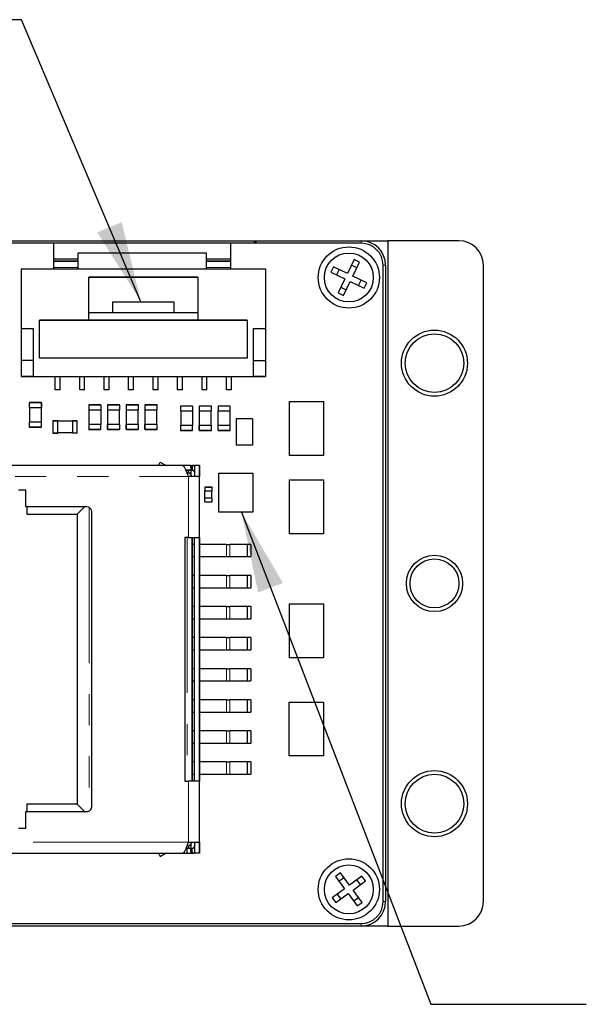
# Model space of a CAD drawing. Header units: millimetres. Extents: x 5 to 274, y 4 to 211.
# Tile 15 of 28: x 218 to 241, y 82 to 123. Entities that reach past the tile are written whole.
import ezdxf

# ---------------------------------------------------------------- set-up
doc = ezdxf.new("R2010")
doc.units = ezdxf.units.MM
doc.linetypes.add('PHANTOM', pattern=[12.7, 6.35, -1.27, 1.27, -1.27, 1.27, -1.27])
doc.layers.add('DIMENSIONS', color=8, linetype='Continuous')
doc.dimstyles.new('SLDDIMSTYLE2', dxfattribs={"dimtxt": 0.18, "dimasz": 3.302, "dimexe": 0, "dimexo": 0.0625, "dimgap": 0, "dimtad": 0, "dimtih": 1, "dimtoh": 1, "dimdec": 0, "dimrnd": 1e-09, "dimzin": 0, "dimdsep": 46, "dimtxsty": 'Standard', "dimsah": 1, "dimcen": 0.09, "dimadec": 0, "dimazin": 0, "dimtfac": 3.302, "dimtdec": 0, "dimtofl": 0, "dimtmove": 0, "dimatfit": 3, "dimfxl": 0, "dimfrac": 2, "dimtolj": 1, "dimtzin": 0, "dimarcsym": 0})

msp = doc.modelspace()

# ---------------------------------------------------------------- linework, layer by layer
at = {"color": 7, "linetype": 'Continuous', "lineweight": 25}
for p, q in [((219.4352041, 113.5157597), (206.0102041, 113.5157597)), ((210.3102041, 113.6157597), (227.7102041, 113.6157597)), ((226.6922041, 113.5157597), (219.4352041, 113.5157597)), ((219.4352041, 113.5157597), (219.4352041, 112.4762801)), ((226.6922041, 112.4762804), (226.6922041, 113.5157597)), ((232.0102041, 113.5157597), (226.6922041, 113.5157597)), ((227.6102041, 113.5157597), (227.7102041, 113.6157597)), ((227.7102041, 113.6157597), (227.7102041, 113.5157597)), ((227.7102041, 113.6157597), (232.0102041, 113.6157597)), ((232.0102041, 113.6157597), (233.1102041, 113.6157597)), ((233.1102041, 113.6157597), (233.1102041, 85.6157597)), ((236.0102041, 113.6157597), (233.1102041, 113.6157597)), ((225.6922041, 113.1128838), (220.4322041, 113.1128838)), ((220.4322041, 113.1128838), (220.4322041, 112.4762802)), ((225.6922041, 112.4762804), (225.6922041, 113.1128838)), ((219.4352041, 112.8832135), (220.4322041, 112.8832135)), ((220.4322041, 112.7823331), (219.4352041, 112.7823331)), ((225.6922041, 112.8832135), (226.6922041, 112.8832135)), ((226.6922041, 112.7823331), (225.6922041, 112.7823331)), ((231.7236762, 112.8455232), (231.451974, 112.2826707)), ((231.677115, 112.1739898), (231.9488172, 112.7368423)), ((231.9488172, 112.7368423), (231.7236762, 112.8455232)), ((218.1103088, 112.4762801), (228.1103088, 112.4762805)), ((218.1103088, 112.4762801), (218.1103089, 110.0262801)), ((228.1103088, 112.4762805), (228.1103089, 110.0262805)), ((230.8891215, 112.5543729), (230.7804407, 112.3292319)), ((230.7804407, 112.3292319), (231.3432931, 112.0575297)), ((231.451974, 112.2826707), (230.8891215, 112.5543729)), ((231.1142625, 112.445692), (231.0055817, 112.220551)), ((231.8401363, 112.5117013), (231.6149953, 112.6203822)), ((232.9102041, 86.6157597), (232.9102041, 112.6157597)), ((233.0102041, 112.6157597), (233.0102041, 86.6157597)), ((237.0102041, 86.6157597), (237.0102041, 112.6157597)), ((220.8853088, 112.1262802), (225.3353088, 112.1262804)), ((220.8853089, 110.3762802), (220.8853088, 112.1262802)), ((220.8853088, 112.1262799), (220.8853088, 112.1262802)), ((225.3353088, 112.1262801), (220.8853088, 112.1262799)), ((225.3353088, 112.1262804), (225.3353089, 110.3762804)), ((225.3353088, 112.1262801), (225.3353088, 112.1262804)), ((231.3432931, 112.0575297), (231.071591, 111.4946772)), ((231.296732, 111.3859963), (231.5684341, 111.9488488)), ((231.5684341, 111.9488488), (232.1312866, 111.6771466)), ((232.2399675, 111.9022876), (231.677115, 112.1739898)), ((231.9061456, 111.7858275), (232.0148265, 112.0109685)), ((232.1312866, 111.6771466), (232.2399675, 111.9022876)), ((231.071591, 111.4946772), (231.296732, 111.3859963)), ((231.1802718, 111.7198182), (231.4054128, 111.6111373)), ((221.8603089, 111.1262801), (224.3603089, 111.1262802)), ((221.8603089, 110.6762801), (221.8603089, 111.1262801)), ((224.3603089, 111.1262802), (224.3603089, 110.6762802)), ((225.3353089, 110.6762803), (220.8853089, 110.6762801)), ((227.3603089, 110.3762803), (218.8603089, 110.3762799)), ((218.8603089, 110.3762801), (220.8853089, 110.3762802)), ((218.860309, 108.8262801), (218.8603089, 110.3762801)), ((218.8603089, 110.3762799), (218.8603089, 110.3762801)), ((220.8853089, 110.3762801), (225.3353089, 110.3762803)), ((220.8853089, 110.3762802), (220.8853089, 110.3762801)), ((225.3353089, 110.3762804), (227.3603089, 110.3762805)), ((225.3353089, 110.3762803), (225.3353089, 110.3762804)), ((227.3603089, 110.3762805), (227.360309, 108.8262805)), ((227.3603089, 110.3762805), (227.3603089, 110.3762803)), ((218.1103089, 110.0262801), (218.6103089, 110.0262801)), ((218.1103089, 110.0262801), (218.1103089, 110.02628)), ((218.1103089, 110.02628), (218.6103089, 110.02628)), ((218.1103089, 110.02628), (218.110309, 108.72628)), ((218.6103089, 110.0262801), (218.610309, 108.0762801)), ((218.6103089, 110.02628), (218.6103089, 110.0262801)), ((227.6103089, 110.0262805), (228.1103089, 110.0262805)), ((227.610309, 108.0762805), (227.6103089, 110.0262805)), ((227.6103089, 110.0262804), (228.1103089, 110.0262805)), ((227.6103089, 110.0262804), (227.6103089, 110.0262805)), ((228.1103089, 110.0262805), (228.1103089, 110.0262805)), ((228.1103089, 110.0262805), (228.110309, 108.7262805)), ((218.610309, 108.72628), (218.110309, 108.72628)), ((218.610309, 108.72628), (218.110309, 108.72628)), ((218.110309, 108.72628), (218.110309, 108.72628)), ((218.110309, 108.72628), (218.110309, 108.07628)), ((227.360309, 108.8262805), (218.860309, 108.8262801)), ((227.610309, 108.7262804), (228.110309, 108.7262805)), ((227.610309, 108.7262804), (228.110309, 108.7262804)), ((228.110309, 108.7262805), (228.110309, 108.7262804)), ((228.110309, 108.7262804), (228.110309, 108.0762804)), ((218.110309, 108.07628), (218.110309, 108.0762798)), ((218.610309, 108.07628), (218.110309, 108.07628)), ((218.110309, 108.0762798), (219.510309, 108.0762799)), ((218.610309, 108.0762801), (227.610309, 108.0762805)), ((218.610309, 108.0762801), (218.610309, 108.07628)), ((219.510309, 108.0762799), (219.710309, 108.0762799)), ((219.510309, 107.5262799), (219.510309, 108.0762799)), ((219.710309, 108.0762799), (220.510309, 108.0762799)), ((219.710309, 107.5262799), (219.710309, 108.0762799)), ((220.510309, 108.0762799), (220.710309, 108.0762799)), ((220.510309, 107.5262799), (220.510309, 108.0762799)), ((220.710309, 108.0762799), (221.510309, 108.0762799)), ((220.710309, 107.5262799), (220.710309, 108.0762799)), ((221.510309, 108.0762799), (221.710309, 108.07628)), ((221.510309, 107.5262799), (221.510309, 108.0762799)), ((221.710309, 108.07628), (222.510309, 108.07628)), ((221.710309, 107.52628), (221.710309, 108.07628)), ((222.510309, 108.07628), (222.710309, 108.07628)), ((222.510309, 107.52628), (222.510309, 108.07628)), ((222.710309, 108.07628), (223.510309, 108.07628)), ((222.710309, 107.52628), (222.710309, 108.07628)), ((223.510309, 108.07628), (223.710309, 108.07628)), ((223.510309, 107.52628), (223.510309, 108.07628)), ((223.710309, 108.07628), (224.510309, 108.0762801)), ((223.710309, 107.52628), (223.710309, 108.07628)), ((224.510309, 108.0762801), (224.710309, 108.0762801)), ((224.510309, 107.5262801), (224.510309, 108.0762801)), ((224.710309, 108.0762801), (225.510309, 108.0762801)), ((224.710309, 107.5262801), (224.710309, 108.0762801)), ((225.510309, 108.0762801), (225.710309, 108.0762801)), ((225.510309, 107.5262801), (225.510309, 108.0762801)), ((225.710309, 108.0762801), (226.510309, 108.0762802)), ((225.710309, 107.5262801), (225.710309, 108.0762801)), ((226.510309, 108.0762802), (226.710309, 108.0762802)), ((226.510309, 107.5262802), (226.510309, 108.0762802)), ((226.710309, 108.0762802), (228.110309, 108.0762802)), ((226.710309, 107.5262802), (226.710309, 108.0762802)), ((227.610309, 108.0762804), (227.610309, 108.0762805)), ((228.110309, 108.0762804), (227.610309, 108.0762804)), ((228.110309, 108.0762804), (228.110309, 108.0762802)), ((219.710309, 107.5262799), (219.510309, 107.5262799)), ((219.710309, 107.5262799), (219.510309, 107.5262798)), ((219.510309, 107.5262798), (219.510309, 107.5262799)), ((219.710309, 107.5262799), (219.710309, 107.5262799)), ((220.710309, 107.5262799), (220.510309, 107.5262799)), ((220.710309, 107.5262799), (220.510309, 107.5262799)), ((220.510309, 107.5262799), (220.510309, 107.5262799)), ((220.710309, 107.5262799), (220.710309, 107.5262799)), ((221.710309, 107.52628), (221.510309, 107.5262799)), ((221.710309, 107.5262799), (221.510309, 107.5262799)), ((221.510309, 107.5262799), (221.510309, 107.5262799)), ((221.710309, 107.5262799), (221.710309, 107.52628)), ((222.710309, 107.52628), (222.510309, 107.52628)), ((222.710309, 107.52628), (222.510309, 107.52628)), ((222.510309, 107.52628), (222.510309, 107.52628)), ((222.710309, 107.52628), (222.710309, 107.52628)), ((223.710309, 107.52628), (223.510309, 107.52628)), ((223.710309, 107.52628), (223.510309, 107.52628)), ((223.510309, 107.52628), (223.510309, 107.52628)), ((223.710309, 107.52628), (223.710309, 107.52628)), ((224.710309, 107.5262801), (224.510309, 107.5262801)), ((224.710309, 107.5262801), (224.510309, 107.5262801)), ((224.510309, 107.5262801), (224.510309, 107.5262801)), ((224.710309, 107.5262801), (224.710309, 107.5262801)), ((225.710309, 107.5262801), (225.510309, 107.5262801)), ((225.710309, 107.5262801), (225.510309, 107.5262801)), ((225.510309, 107.5262801), (225.510309, 107.5262801)), ((225.710309, 107.5262801), (225.710309, 107.5262801)), ((226.710309, 107.5262802), (226.510309, 107.5262802)), ((226.710309, 107.5262802), (226.510309, 107.5262802)), ((226.510309, 107.5262802), (226.510309, 107.5262802)), ((226.710309, 107.5262802), (226.710309, 107.5262802)), ((229.0783006, 104.8436415), (229.0783057, 107.0436422)), ((229.0783057, 107.0436422), (230.4783029, 107.0436397)), ((230.4783029, 107.0436397), (230.4783079, 104.8436415)), ((218.4503185, 106.9960655), (218.4503185, 106.8060655)), ((218.4503185, 106.8060655), (218.4603185, 106.8060655)), ((218.9403185, 107.0060656), (218.4603185, 107.0060655)), ((218.4603185, 107.0060655), (218.4603185, 106.9960655)), ((218.4603185, 106.8060655), (218.9403185, 106.8060656)), ((218.4603185, 106.8060655), (218.4603185, 106.2060655)), ((218.9403185, 107.0060656), (218.9403185, 106.9960656)), ((218.9403185, 106.8060656), (218.9503185, 106.8060656)), ((218.9403185, 106.8060656), (218.9403185, 106.2060656)), ((218.9503185, 106.9960656), (218.9503185, 106.8060656)), ((220.8771774, 106.900927), (220.8771774, 106.710927)), ((220.8771774, 106.710927), (220.8871774, 106.710927)), ((221.3671774, 106.910927), (220.8871774, 106.910927)), ((220.8871774, 106.910927), (220.8871774, 106.900927)), ((220.8871774, 106.710927), (221.3671774, 106.710927)), ((220.8871774, 106.710927), (220.8871774, 106.110927)), ((221.3671774, 106.910927), (221.3671774, 106.900927)), ((221.3671774, 106.710927), (221.3771774, 106.710927)), ((221.3671774, 106.710927), (221.3671774, 106.110927)), ((221.3771774, 106.900927), (221.3771774, 106.710927)), ((221.6465693, 106.9010834), (221.6465694, 106.7110834)), ((221.6465694, 106.7110834), (221.6565694, 106.7110834)), ((222.1365693, 106.9110835), (221.6565693, 106.9110834)), ((221.6565693, 106.9110834), (221.6565693, 106.9010834)), ((221.6565694, 106.7110834), (222.1365694, 106.7110835)), ((221.6565695, 106.1110834), (221.6565694, 106.7110834)), ((222.1365693, 106.9110835), (222.1365693, 106.9010835)), ((222.1365694, 106.7110835), (222.1465694, 106.7110835)), ((222.1365695, 106.1110835), (222.1365694, 106.7110835)), ((222.1465694, 106.7110835), (222.1465693, 106.9010835)), ((222.4085685, 106.9010834), (222.4085685, 106.7110834)), ((222.4085685, 106.7110834), (222.4185685, 106.7110834)), ((222.8985685, 106.9110835), (222.4185685, 106.9110834)), ((222.4185685, 106.9110834), (222.4185685, 106.9010834)), ((222.4185685, 106.7110834), (222.8985685, 106.7110835)), ((222.4185686, 106.1110834), (222.4185685, 106.7110834)), ((222.8985685, 106.9110835), (222.8985685, 106.9010835)), ((222.8985685, 106.7110835), (222.9085685, 106.7110835)), ((222.8985686, 106.1110835), (222.8985685, 106.7110835)), ((222.9085685, 106.7110835), (222.9085685, 106.9010835)), ((223.1756488, 106.9010834), (223.1756488, 106.7110834)), ((223.1756488, 106.7110834), (223.1856488, 106.7110834)), ((223.6656488, 106.9110835), (223.1856488, 106.9110834)), ((223.1856488, 106.9110834), (223.1856488, 106.9010834)), ((223.1856488, 106.7110834), (223.6656488, 106.7110835)), ((223.1856489, 106.1110834), (223.1856488, 106.7110834)), ((223.6656488, 106.9110835), (223.6656488, 106.9010835)), ((223.6656488, 106.7110835), (223.6756488, 106.7110835)), ((223.6656489, 106.1110835), (223.6656488, 106.7110835)), ((223.6756488, 106.7110835), (223.6756488, 106.9010835)), ((224.626218, 106.8526673), (224.626218, 106.6626673)), ((224.626218, 106.6626673), (224.636218, 106.6626673)), ((225.116218, 106.8626673), (224.636218, 106.8626673)), ((224.636218, 106.8626673), (224.636218, 106.8526673)), ((224.636218, 106.6626673), (225.116218, 106.6626673)), ((224.636218, 106.6626673), (224.636218, 106.0626673)), ((225.116218, 106.8626673), (225.116218, 106.8526673)), ((225.116218, 106.6626673), (225.126218, 106.6626673)), ((225.116218, 106.6626673), (225.116218, 106.0626673)), ((225.126218, 106.8526673), (225.126218, 106.6626673)), ((225.395608, 106.8528236), (225.3956081, 106.6628236)), ((225.3956081, 106.6628236), (225.4056081, 106.6628236)), ((225.885608, 106.8628237), (225.405608, 106.8628236)), ((225.405608, 106.8628236), (225.405608, 106.8528236)), ((225.4056081, 106.6628236), (225.8856081, 106.6628237)), ((225.4056082, 106.0628236), (225.4056081, 106.6628236)), ((225.885608, 106.8628237), (225.885608, 106.8528237)), ((225.8856081, 106.6628237), (225.8956081, 106.6628237)), ((225.8856082, 106.0628237), (225.8856081, 106.6628237)), ((225.8956081, 106.6628237), (225.895608, 106.8528237)), ((226.1626883, 106.8528236), (226.1626884, 106.6628236)), ((226.1626884, 106.6628236), (226.1726884, 106.6628236)), ((226.6526883, 106.8628237), (226.1726883, 106.8628236)), ((226.1726883, 106.8628236), (226.1726883, 106.8528236)), ((226.1726884, 106.6628236), (226.6526884, 106.6628237)), ((226.1726885, 106.0628236), (226.1726884, 106.6628236)), ((226.6526883, 106.8628237), (226.6526883, 106.8528237)), ((226.6526884, 106.6628237), (226.6626884, 106.6628237)), ((226.6526885, 106.0628237), (226.6526884, 106.6628237)), ((226.6626884, 106.6628237), (226.6626883, 106.8528237)), ((219.410123, 106.2460312), (219.4101231, 105.7660312)), ((219.410123, 106.2460312), (219.420123, 106.2460312)), ((219.610123, 106.2560312), (219.420123, 106.2560312)), ((219.610123, 106.2460312), (219.610123, 106.2560312)), ((219.6101231, 105.7660312), (219.610123, 106.2460312)), ((220.210123, 106.2460312), (219.610123, 106.2460312)), ((220.400123, 106.2560313), (220.210123, 106.2560312)), ((220.210123, 106.2560312), (220.210123, 106.2460312)), ((220.210123, 106.2460312), (220.2101231, 105.7660312)), ((220.410123, 106.2460313), (220.400123, 106.2460313)), ((220.4101231, 105.7660313), (220.410123, 106.2460313)), ((227.5732627, 106.3387812), (226.8982627, 106.3387811)), ((226.8982627, 106.3387811), (226.8982628, 105.2637811)), ((227.5732627, 106.3387812), (227.5732628, 105.2637812)), ((218.4503185, 106.2060655), (218.4503185, 106.0160655)), ((218.4603185, 106.2060655), (218.4503185, 106.2060655)), ((218.9403185, 106.2060656), (218.4603185, 106.2060655)), ((218.4603185, 106.0060655), (218.4603185, 106.0160655)), ((218.4603185, 106.0060655), (218.9403185, 106.0060656)), ((218.9503185, 106.2060656), (218.9403185, 106.2060656)), ((218.9403185, 106.0060656), (218.9403185, 106.0160656)), ((218.9503185, 106.0160656), (218.9503185, 106.2060656)), ((220.8771774, 106.110927), (220.8771774, 105.920927)), ((220.8871774, 106.110927), (220.8771774, 106.110927)), ((221.3671774, 106.110927), (220.8871774, 106.110927)), ((220.8871774, 105.910927), (220.8871774, 105.920927)), ((220.8871774, 105.910927), (221.3671774, 105.910927)), ((221.3771774, 106.110927), (221.3671774, 106.110927)), ((221.3671774, 105.910927), (221.3671774, 105.920927)), ((221.3771774, 105.920927), (221.3771774, 106.110927)), ((221.6465695, 105.9210834), (221.6465695, 106.1110834)), ((221.6565695, 106.1110834), (221.6465695, 106.1110834)), ((222.1365695, 106.1110835), (221.6565695, 106.1110834)), ((221.6565695, 105.9110834), (221.6565695, 105.9210834)), ((221.6565695, 105.9110834), (222.1365695, 105.9110835)), ((222.1465695, 106.1110835), (222.1365695, 106.1110835)), ((222.1365695, 105.9110835), (222.1365695, 105.9210835)), ((222.1465695, 105.9210835), (222.1465695, 106.1110835)), ((222.4085686, 105.9210834), (222.4085686, 106.1110834)), ((222.4185686, 106.1110834), (222.4085686, 106.1110834)), ((222.8985686, 106.1110835), (222.4185686, 106.1110834)), ((222.4185686, 105.9110834), (222.4185686, 105.9210834)), ((222.4185686, 105.9110834), (222.8985686, 105.9110835)), ((222.9085686, 106.1110835), (222.8985686, 106.1110835)), ((222.8985686, 105.9110835), (222.8985686, 105.9210835)), ((222.9085686, 105.9210835), (222.9085686, 106.1110835)), ((223.1756489, 105.9210834), (223.1756489, 106.1110834)), ((223.1856489, 106.1110834), (223.1756489, 106.1110834)), ((223.6656489, 106.1110835), (223.1856489, 106.1110834)), ((223.1856489, 105.9110834), (223.1856489, 105.9210834)), ((223.1856489, 105.9110834), (223.6656489, 105.9110835)), ((223.6756489, 106.1110835), (223.6656489, 106.1110835)), ((223.6656489, 105.9110835), (223.6656489, 105.9210835)), ((223.6756489, 105.9210835), (223.6756489, 106.1110835)), ((224.626218, 106.0626673), (224.6262181, 105.8726673)), ((224.636218, 106.0626673), (224.626218, 106.0626673)), ((225.116218, 106.0626673), (224.636218, 106.0626673)), ((224.6362181, 105.8626673), (224.6362181, 105.8726673)), ((224.6362181, 105.8626673), (225.1162181, 105.8626673)), ((225.126218, 106.0626673), (225.116218, 106.0626673)), ((225.1162181, 105.8626673), (225.1162181, 105.8726673)), ((225.1262181, 105.8726673), (225.126218, 106.0626673)), ((225.3956082, 105.8728236), (225.3956082, 106.0628236)), ((225.4056082, 106.0628236), (225.3956082, 106.0628236)), ((225.8856082, 106.0628237), (225.4056082, 106.0628236)), ((225.4056082, 105.8628236), (225.4056082, 105.8728236)), ((225.4056082, 105.8628236), (225.8856082, 105.8628237)), ((225.8956082, 106.0628237), (225.8856082, 106.0628237)), ((225.8856082, 105.8628237), (225.8856082, 105.8728237)), ((225.8956082, 105.8728237), (225.8956082, 106.0628237)), ((226.1626885, 105.8728236), (226.1626885, 106.0628236)), ((226.1726885, 106.0628236), (226.1626885, 106.0628236)), ((226.6526885, 106.0628237), (226.1726885, 106.0628236)), ((226.1726885, 105.8628236), (226.1726885, 105.8728236)), ((226.1726885, 105.8628236), (226.6526885, 105.8628237)), ((226.6626885, 106.0628237), (226.6526885, 106.0628237)), ((226.6526885, 105.8628237), (226.6526885, 105.8728237)), ((226.6626885, 105.8728237), (226.6626885, 106.0628237)), ((219.4101231, 105.7660312), (219.4201231, 105.7660312)), ((219.4201231, 105.7560312), (219.6101231, 105.7560312)), ((219.6101231, 105.7560312), (219.6101231, 105.7660312)), ((220.2101231, 105.7660312), (219.6101231, 105.7660312)), ((220.2101231, 105.7660312), (220.2101231, 105.7560312)), ((220.4001231, 105.7560313), (220.2101231, 105.7560312)), ((220.4101231, 105.7660313), (220.4001231, 105.7660313)), ((227.5732628, 105.2637812), (226.8982628, 105.2637811)), ((230.4783079, 104.8436415), (229.0783006, 104.8436415)), ((224.7016175, 104.4408919), (210.5016175, 104.4408906)), ((223.7266989, 104.4408918), (223.7956666, 104.5703281)), ((223.7956666, 104.5703281), (224.0385882, 104.4408918)), ((223.7956667, 104.5703281), (223.7956666, 104.5703281)), ((223.7956667, 104.5703281), (224.0385883, 104.4408918)), ((225.0516175, 104.4408919), (224.7016175, 104.4408919)), ((225.0516176, 104.2408919), (224.8564373, 104.2408919)), ((224.9497492, 104.1350139), (224.9497492, 104.2233183)), ((225.0516175, 104.4408919), (225.0516176, 104.2408919)), ((225.0516178, 104.4408919), (225.0516175, 104.4408919)), ((225.0516176, 104.2408919), (225.0516178, 104.2408919)), ((225.0516178, 104.3647397), (225.0516178, 104.4408919)), ((225.0516178, 104.4408919), (225.1016179, 104.4408919)), ((225.0516178, 104.3647397), (225.0516179, 104.2408919)), ((225.0516178, 104.2408919), (225.0516179, 104.2408919)), ((225.0516179, 104.2408919), (225.0516179, 104.1438208)), ((225.1016179, 104.2408919), (225.0516179, 104.2408919)), ((225.1016179, 104.4408919), (225.1016179, 104.2408919)), ((225.2016175, 104.4408919), (225.2016176, 103.9908919)), ((225.4016175, 104.4408919), (225.2016175, 104.4408919)), ((225.4016175, 104.4408919), (225.4016176, 103.9908919)), ((225.4016178, 104.4408919), (225.4016175, 104.4408919)), ((225.4016179, 104.0408919), (225.4016178, 104.4408919)), ((225.4016176, 103.9908919), (224.9516176, 103.9908919)), ((225.0516179, 104.1438208), (225.0210181, 104.10134)), ((225.0506832, 104.1408919), (225.0516179, 104.1438208)), ((225.0506832, 104.1408919), (225.0516179, 104.1408919)), ((225.0516179, 104.0731794), (225.0516179, 104.1408919)), ((225.0516181, 104.1408919), (225.0516181, 104.0731792)), ((225.4016179, 104.1408919), (225.4016179, 104.0408919)), ((225.4016183, 101.8158919), (225.4016181, 104.1408919)), ((226.192519, 102.5211834), (226.192519, 104.122181)), ((226.192519, 104.122181), (227.5925213, 104.122181)), ((227.5925213, 104.122181), (227.5925213, 102.5211834)), ((229.0783006, 101.6432402), (229.0783057, 103.8432409)), ((229.0783057, 103.8432409), (230.4783029, 103.8432384)), ((230.4783029, 103.8432384), (230.4783079, 101.6432402)), ((218.3016176, 103.4208345), (218.0016176, 103.4208344)), ((218.3016177, 102.7408913), (218.3016176, 103.4208345)), ((225.6201732, 103.536525), (225.6201732, 103.396525)), ((225.6201732, 103.396525), (225.6301732, 103.396525)), ((225.6301732, 103.546525), (225.6301732, 103.536525)), ((225.9101732, 103.546525), (225.6301732, 103.546525)), ((225.6301732, 103.396525), (225.9101732, 103.396525)), ((225.6301733, 103.096525), (225.6301732, 103.396525)), ((225.9101732, 103.546525), (225.9101732, 103.536525)), ((225.9101732, 103.396525), (225.9201732, 103.396525)), ((225.9101733, 103.096525), (225.9101732, 103.396525)), ((225.9201732, 103.396525), (225.9201732, 103.536525)), ((225.6201733, 102.956525), (225.6201733, 103.096525)), ((225.6301733, 103.096525), (225.6201733, 103.096525)), ((225.9101733, 103.096525), (225.6301733, 103.096525)), ((225.9201733, 103.096525), (225.9101733, 103.096525)), ((225.9201733, 102.956525), (225.9201733, 103.096525)), ((220.8016177, 102.7408915), (218.3016177, 102.7408913)), ((218.3516177, 102.7408913), (218.3516177, 102.4408913)), ((220.4016177, 102.4408915), (220.7016177, 102.7408915)), ((225.6301733, 102.946525), (225.6301733, 102.956525)), ((225.6301733, 102.946525), (225.9101733, 102.946525)), ((225.9101733, 102.946525), (225.9101733, 102.956525)), ((218.3516177, 102.4408913), (220.4016177, 102.4408915)), ((220.4016177, 102.4408915), (220.4016188, 90.5908915)), ((221.0016187, 90.4908915), (221.0016177, 102.5408915)), ((227.5925213, 102.5211834), (226.192519, 102.5211834)), ((225.4016182, 101.8158919), (225.4016183, 101.8158919)), ((225.4016182, 101.5658919), (225.4016182, 101.8158919)), ((224.9516178, 101.4908919), (224.8003272, 101.4908919)), ((224.8003272, 101.4908919), (224.8003281, 91.5408919)), ((224.9516178, 101.4908919), (225.4016178, 101.4908919)), ((225.1016187, 91.5408919), (225.1016178, 101.4908919)), ((225.1016183, 101.4908919), (225.1016184, 101.2858919)), ((225.2016187, 91.5408919), (225.2016178, 101.4908919)), ((225.4016178, 101.4908919), (225.4016187, 91.5408919)), ((225.4016191, 91.4658919), (225.4016182, 101.5658919)), ((230.4783079, 101.6432402), (229.0783006, 101.6432402)), ((225.1016184, 101.2858919), (225.1016183, 101.2858919)), ((225.1016183, 101.2858919), (225.1016184, 101.2108919)), ((225.1016184, 101.2108919), (225.1016183, 101.2108919)), ((225.1016183, 101.2108919), (225.1016184, 100.7108919)), ((225.2016178, 101.2108919), (225.1016183, 101.2108919)), ((226.5142729, 101.210892), (225.4016183, 101.2108919)), ((226.5142729, 101.210892), (226.6392915, 101.210892)), ((227.3478969, 101.2108921), (226.6392915, 101.210892)), ((227.3478969, 101.2108921), (227.3478969, 100.7108921)), ((227.5013158, 101.2108921), (227.3478969, 101.2108921)), ((227.5013158, 101.2108921), (227.5013159, 100.7108921)), ((225.1016184, 100.7108919), (225.1016184, 100.7108919)), ((225.1016184, 100.7108919), (225.1016184, 100.6358919)), ((225.1016184, 100.7108919), (225.2016179, 100.7108919)), ((225.1016184, 100.6358919), (225.1016184, 100.6358919)), ((225.1016184, 100.6358919), (225.1016185, 100.0158919)), ((225.4016183, 100.7108919), (226.5142729, 100.710892)), ((226.5142729, 100.710892), (226.6392916, 100.710892)), ((226.6392916, 100.710892), (227.3478969, 100.7108921)), ((227.3478969, 100.7108921), (227.5013159, 100.7108921)), ((225.1016185, 100.0158919), (225.1016185, 100.0158919)), ((225.1016185, 100.0158919), (225.1016185, 99.9408919)), ((225.1016185, 99.9408919), (225.1016185, 99.9408919)), ((225.1016185, 99.9408919), (225.1016185, 99.4408919)), ((225.2016179, 99.9408919), (225.1016185, 99.9408919)), ((226.514273, 99.940892), (225.4016184, 99.9408919)), ((226.514273, 99.940892), (226.6392917, 99.940892)), ((227.347897, 99.9408921), (226.6392917, 99.940892)), ((227.347897, 99.9408921), (227.347897, 99.4408921)), ((227.5013159, 99.9408921), (227.347897, 99.9408921)), ((227.5013159, 99.9408921), (227.501316, 99.4408921)), ((225.1016185, 99.4408919), (225.1016185, 99.4408919)), ((225.1016185, 99.4408919), (225.1016185, 99.3658919)), ((225.1016185, 99.4408919), (225.201618, 99.4408919)), ((225.4016184, 99.4408919), (226.514273, 99.440892)), ((226.514273, 99.440892), (226.6392917, 99.440892)), ((226.6392917, 99.440892), (227.347897, 99.4408921)), ((227.347897, 99.4408921), (227.501316, 99.4408921)), ((225.1016185, 99.3658919), (225.1016185, 99.3658919)), ((225.1016185, 99.3658919), (225.1016186, 98.7458919)), ((225.1016186, 98.7458919), (225.1016186, 98.7458919)), ((225.1016186, 98.7458919), (225.1016186, 98.6708919)), ((225.1016186, 98.6708919), (225.1016186, 98.6708919)), ((225.1016186, 98.6708919), (225.1016186, 98.1708919)), ((225.201618, 98.6708919), (225.1016186, 98.6708919)), ((226.5142731, 98.670892), (225.4016185, 98.6708919)), ((226.5142731, 98.670892), (226.6392918, 98.670892)), ((227.3478971, 98.6708921), (226.6392918, 98.670892)), ((227.3478971, 98.6708921), (227.3478971, 98.1708921)), ((227.501316, 98.6708921), (227.3478971, 98.6708921)), ((227.501316, 98.6708921), (227.5013161, 98.1708921)), ((229.0783006, 96.5822203), (229.0783057, 98.782221)), ((229.0783057, 98.782221), (230.4783029, 98.7822185)), ((230.4783029, 98.7822185), (230.4783079, 96.5822203)), ((225.1016186, 98.1708919), (225.1016186, 98.1708919)), ((225.1016186, 98.1708919), (225.1016186, 98.0958919)), ((225.1016186, 98.1708919), (225.2016181, 98.1708919)), ((225.4016185, 98.1708919), (226.5142731, 98.170892)), ((226.5142731, 98.170892), (226.6392918, 98.170892)), ((226.6392918, 98.170892), (227.3478971, 98.1708921)), ((227.3478971, 98.1708921), (227.5013161, 98.1708921)), ((225.1016186, 98.0958919), (225.1016186, 98.0958919)), ((225.1016186, 98.0958919), (225.1016187, 97.4758919)), ((225.1016187, 97.4758919), (225.1016187, 97.4758919)), ((225.1016187, 97.4758919), (225.1016187, 97.4008919)), ((225.1016187, 97.4008919), (225.1016187, 97.4008919)), ((225.1016187, 97.4008919), (225.1016187, 96.9008919)), ((225.2016182, 97.4008919), (225.1016187, 97.4008919)), ((226.5142732, 97.400892), (225.4016186, 97.4008919)), ((226.5142732, 97.400892), (226.6392919, 97.400892)), ((227.3478972, 97.4008921), (226.6392919, 97.400892)), ((227.3478972, 97.4008921), (227.3478972, 96.9008921)), ((227.5013162, 97.4008921), (227.3478972, 97.4008921)), ((227.5013162, 97.4008921), (227.5013162, 96.9008921)), ((225.1016187, 96.9008919), (225.1016187, 96.9008919)), ((225.1016187, 96.9008919), (225.1016187, 96.8258919)), ((225.1016187, 96.9008919), (225.2016182, 96.9008919)), ((225.1016187, 96.8258919), (225.1016188, 96.8258919)), ((225.1016188, 96.8258919), (225.1016188, 96.2058919)), ((225.4016186, 96.9008919), (226.5142732, 96.900892)), ((226.5142732, 96.900892), (226.6392919, 96.900892)), ((226.6392919, 96.900892), (227.3478972, 96.9008921)), ((227.3478972, 96.9008921), (227.5013162, 96.9008921)), ((230.4783079, 96.5822203), (229.0783006, 96.5822203)), ((225.1016188, 96.2058919), (225.1016188, 96.2058919)), ((225.1016188, 96.2058919), (225.1016188, 96.1308919)), ((225.1016188, 96.1308919), (225.1016188, 96.1308919)), ((225.1016188, 96.1308919), (225.1016188, 95.6308919)), ((225.2016183, 96.1308919), (225.1016188, 96.1308919)), ((226.5142733, 96.130892), (225.4016187, 96.1308919)), ((226.5142733, 96.130892), (226.639292, 96.130892)), ((227.3478973, 96.1308921), (226.639292, 96.130892)), ((227.3478973, 96.1308921), (227.3478974, 95.6308921)), ((227.5013163, 96.1308921), (227.3478973, 96.1308921)), ((227.5013163, 96.1308921), (227.5013163, 95.6308921)), ((225.1016188, 95.6308919), (225.1016188, 95.6308919)), ((225.1016188, 95.6308919), (225.1016188, 95.5558919)), ((225.1016188, 95.6308919), (225.2016183, 95.6308919)), ((225.1016188, 95.5558919), (225.1016189, 95.5558919)), ((225.1016189, 95.5558919), (225.1016189, 94.9358919)), ((225.4016188, 95.6308919), (226.5142733, 95.630892)), ((226.5142733, 95.630892), (226.639292, 95.630892)), ((226.639292, 95.630892), (227.3478974, 95.6308921)), ((227.3478974, 95.6308921), (227.5013163, 95.6308921)), ((225.1016189, 94.9358919), (225.1016189, 94.9358919)), ((225.1016189, 94.9358919), (225.1016189, 94.8608919)), ((225.1016189, 94.8608919), (225.1016189, 94.8608919)), ((225.1016189, 94.8608919), (225.1016189, 94.3608919)), ((225.2016184, 94.8608919), (225.1016189, 94.8608919)), ((226.5142734, 94.860892), (225.4016188, 94.8608919)), ((226.5142734, 94.860892), (226.6392921, 94.860892)), ((227.3478974, 94.8608921), (226.6392921, 94.860892)), ((227.3478974, 94.8608921), (227.3478975, 94.3608921)), ((227.5013164, 94.8608921), (227.3478974, 94.8608921)), ((227.5013164, 94.8608921), (227.5013164, 94.3608921)), ((229.0770799, 92.5699255), (229.077085, 94.7699262)), ((229.077085, 94.7699262), (230.4770822, 94.7699237)), ((230.4770822, 94.7699237), (230.4770872, 92.5699255)), ((225.101619, 94.3608919), (225.1016189, 94.3608919)), ((225.1016189, 94.3608919), (225.2016184, 94.3608919)), ((225.101619, 94.3608919), (225.101619, 94.2858919)), ((225.101619, 94.2858919), (225.101619, 94.2858919)), ((225.101619, 94.2858919), (225.101619, 93.6658919)), ((225.4016189, 94.3608919), (226.5142735, 94.360892)), ((226.5142735, 94.360892), (226.6392921, 94.360892)), ((226.6392921, 94.360892), (227.3478975, 94.3608921)), ((227.3478975, 94.3608921), (227.5013164, 94.3608921)), ((225.101619, 93.6658919), (225.101619, 93.6658919)), ((225.101619, 93.6658919), (225.101619, 93.5908919)), ((225.101619, 93.5908919), (225.101619, 93.5908919)), ((225.101619, 93.5908919), (225.1016191, 93.0908919)), ((225.2016185, 93.5908919), (225.101619, 93.5908919)), ((226.5142735, 93.590892), (225.4016189, 93.5908919)), ((226.5142735, 93.590892), (226.6392922, 93.590892)), ((227.3478975, 93.5908921), (226.6392922, 93.590892)), ((227.3478975, 93.5908921), (227.3478976, 93.0908921)), ((227.5013165, 93.5908921), (227.3478975, 93.5908921)), ((227.5013165, 93.5908921), (227.5013165, 93.0908921)), ((225.1016191, 93.0908919), (225.1016191, 93.0908919)), ((225.1016191, 93.0908919), (225.1016191, 93.0158919)), ((225.1016191, 93.0908919), (225.2016185, 93.0908919)), ((225.1016191, 93.0158919), (225.1016191, 93.0158919)), ((225.1016191, 93.0158919), (225.1016191, 92.3958919)), ((225.401619, 93.0908919), (226.5142736, 93.090892)), ((226.5142736, 93.090892), (226.6392923, 93.090892)), ((226.6392923, 93.090892), (227.3478976, 93.0908921)), ((227.3478976, 93.0908921), (227.5013165, 93.0908921)), ((230.4770872, 92.5699255), (229.0770799, 92.5699255)), ((225.1016191, 92.3958919), (225.1016191, 92.3958919)), ((225.1016191, 92.3958919), (225.1016191, 92.3208919)), ((225.1016191, 92.3208919), (225.1016191, 92.3208919)), ((225.1016191, 92.3208919), (225.1016192, 91.8208919)), ((225.2016186, 92.3208919), (225.1016191, 92.3208919)), ((226.5142736, 92.320892), (225.401619, 92.3208919)), ((226.5142736, 92.320892), (226.6392923, 92.320892)), ((227.3478976, 92.3208921), (226.6392923, 92.320892)), ((227.3478976, 92.3208921), (227.3478977, 91.8208921)), ((227.5013166, 92.3208921), (227.3478976, 92.3208921)), ((227.5013166, 92.3208921), (227.5013166, 91.8208921)), ((225.1016192, 91.8208919), (225.1016192, 91.8208919)), ((225.1016192, 91.8208919), (225.1016192, 91.7458919)), ((225.1016192, 91.8208919), (225.2016186, 91.8208919)), ((225.1016192, 91.7458919), (225.1016192, 91.7458919)), ((225.1016192, 91.7458919), (225.1016192, 91.5408919)), ((225.4016191, 91.8208919), (226.5142737, 91.820892)), ((226.5142737, 91.820892), (226.6392924, 91.820892)), ((226.6392924, 91.820892), (227.3478977, 91.8208921)), ((227.3478977, 91.8208921), (227.5013166, 91.8208921)), ((224.8003281, 91.5408919), (224.9516186, 91.5408919)), ((225.4016187, 91.5408919), (224.9516186, 91.5408919)), ((225.4016191, 91.2158919), (225.4016191, 91.4658919)), ((225.4016192, 91.2158919), (225.4016191, 91.2158919)), ((225.4016194, 88.8908919), (225.4016192, 91.2158919)), ((220.4016188, 90.5908915), (218.3516188, 90.5908913)), ((218.3516188, 90.5908913), (218.3516188, 90.2908913)), ((220.7016188, 90.2908915), (220.4016188, 90.5908915)), ((218.3016188, 90.2908913), (220.8016188, 90.2908915)), ((218.3016188, 89.6109482), (218.3016188, 90.2908913)), ((218.0016188, 89.6109481), (218.3016188, 89.6109482)), ((224.9516189, 89.0408919), (225.4016189, 89.0408919)), ((225.0516192, 88.887963), (225.0210194, 88.9304438)), ((225.0516192, 88.9586044), (225.0516192, 88.8908919)), ((225.0516194, 88.8908919), (225.0516194, 88.9586046)), ((225.2016189, 89.0408919), (225.2016189, 88.5908919)), ((225.4016189, 89.0408919), (225.4016189, 88.5908919)), ((225.4016192, 89.0158919), (225.4016192, 89.0783919)), ((225.4016192, 89.0158919), (225.4016192, 88.8908919)), ((225.4016192, 88.5908919), (225.4016192, 89.0158919)), ((210.5016189, 88.5908906), (224.7016189, 88.5908919)), ((223.7267003, 88.5908918), (223.795668, 88.4614555)), ((224.0385896, 88.5908918), (223.795668, 88.4614555)), ((223.7956681, 88.4614555), (224.0385897, 88.5908918)), ((224.7016189, 88.5908919), (224.8916189, 88.5908919)), ((224.8563671, 88.7908919), (224.8916189, 88.7908919)), ((224.8916189, 88.7908919), (224.8916189, 88.5908919)), ((225.0516189, 88.7908919), (224.8916189, 88.7908919)), ((224.8916189, 88.5908919), (225.0516189, 88.5908919)), ((224.9497505, 88.8967698), (224.9497505, 88.8084655)), ((225.0516189, 88.7908919), (225.0516189, 88.5908919)), ((225.0516192, 88.7908919), (225.0516189, 88.7908919)), ((225.0516189, 88.5908919), (225.0516192, 88.5908919)), ((225.0516194, 88.8908919), (225.0516192, 88.8908919)), ((225.0516192, 88.887963), (225.0516192, 88.7908919)), ((225.0516192, 88.7908919), (225.0516192, 88.7908919)), ((225.0516192, 88.6670441), (225.0516192, 88.7908919)), ((225.0516192, 88.7908919), (225.1016192, 88.7908919)), ((225.0516192, 88.6670441), (225.0516192, 88.5908919)), ((225.0516192, 88.5908919), (225.1016192, 88.5908919)), ((225.1016192, 88.5908919), (225.1016192, 88.7908919)), ((225.4016189, 88.5908919), (225.2016189, 88.5908919)), ((225.4016189, 88.5908919), (225.4016192, 88.5908919)), ((223.795668, 88.4614555), (223.7956681, 88.4614555)), ((231.1685523, 87.7950234), (230.9667183, 87.6475005)), ((231.5373596, 87.2904382), (231.1685523, 87.7950234)), ((230.9667183, 87.6475005), (231.3355256, 87.1429153)), ((231.3160753, 87.5931893), (231.1142412, 87.4456664)), ((232.0419448, 87.6592456), (231.5373596, 87.2904382)), ((231.6848826, 87.0886042), (232.1894677, 87.4574115)), ((231.9876337, 87.3098886), (231.8401107, 87.5117226)), ((232.1894677, 87.4574115), (232.0419448, 87.6592456)), ((231.3355256, 87.1429153), (230.8309405, 86.774108)), ((230.9784634, 86.5722739), (231.4830485, 86.9410813)), ((231.0327745, 86.9216309), (231.1802974, 86.7197969)), ((231.4830485, 86.9410813), (231.8518558, 86.4364961)), ((232.0536899, 86.584019), (231.6848826, 87.0886042)), ((230.8309405, 86.774108), (230.9784634, 86.5722739)), ((231.7043329, 86.6383302), (231.906167, 86.7858531)), ((231.8518558, 86.4364961), (232.0536899, 86.584019)), ((206.0102041, 85.7157597), (232.0102041, 85.7157597)), ((232.0102041, 85.6157597), (206.0102041, 85.6157597)), ((233.1102041, 85.6157597), (232.0102041, 85.6157597)), ((233.1102041, 85.6157597), (236.0102041, 85.6157597))]:
    msp.add_line(p, q, dxfattribs=at)
at = {"color": 8, "linetype": 'PHANTOM', "lineweight": 18}
for p, q in [((232.0102041, 113.6157597), (232.0102041, 113.5157597)), ((219.4352041, 112.7679224), (220.4322041, 112.7679224)), ((225.6922041, 112.7679224), (226.6922041, 112.7679224)), ((220.4322041, 112.5179319), (219.4352041, 112.5179319)), ((226.6922041, 112.5179319), (225.6922041, 112.5179319)), ((233.0102041, 112.6157597), (232.9102041, 112.6157597)), ((218.4603185, 106.9960655), (218.4503185, 106.9960655)), ((218.4603185, 106.9960655), (218.9403185, 106.9960656)), ((218.4603185, 106.8060655), (218.4603185, 106.9960655)), ((218.9403185, 106.9960656), (218.9403185, 106.8060656)), ((218.9503185, 106.9960656), (218.9403185, 106.9960656)), ((220.8871774, 106.900927), (220.8771774, 106.900927)), ((220.8871774, 106.900927), (221.3671774, 106.900927)), ((220.8871774, 106.710927), (220.8871774, 106.900927)), ((221.3671774, 106.900927), (221.3671774, 106.710927)), ((221.3771774, 106.900927), (221.3671774, 106.900927)), ((221.6565693, 106.9010834), (221.6465693, 106.9010834)), ((221.6565693, 106.9010834), (222.1365693, 106.9010835)), ((221.6565694, 106.7110834), (221.6565693, 106.9010834)), ((222.1365693, 106.9010835), (222.1365694, 106.7110835)), ((222.1465693, 106.9010835), (222.1365693, 106.9010835)), ((222.4185685, 106.9010834), (222.4085685, 106.9010834)), ((222.4185685, 106.9010834), (222.8985685, 106.9010835)), ((222.4185685, 106.7110834), (222.4185685, 106.9010834)), ((222.8985685, 106.9010835), (222.8985685, 106.7110835)), ((222.9085685, 106.9010835), (222.8985685, 106.9010835)), ((223.1856488, 106.9010834), (223.1756488, 106.9010834)), ((223.1856488, 106.9010834), (223.6656488, 106.9010835)), ((223.1856488, 106.7110834), (223.1856488, 106.9010834)), ((223.6656488, 106.9010835), (223.6656488, 106.7110835)), ((223.6756488, 106.9010835), (223.6656488, 106.9010835)), ((224.636218, 106.8526673), (224.626218, 106.8526673)), ((224.636218, 106.8526673), (225.116218, 106.8526673)), ((224.636218, 106.6626673), (224.636218, 106.8526673)), ((225.116218, 106.8526673), (225.116218, 106.6626673)), ((225.126218, 106.8526673), (225.116218, 106.8526673)), ((225.405608, 106.8528236), (225.395608, 106.8528236)), ((225.405608, 106.8528236), (225.885608, 106.8528237)), ((225.4056081, 106.6628236), (225.405608, 106.8528236)), ((225.885608, 106.8528237), (225.8856081, 106.6628237)), ((225.895608, 106.8528237), (225.885608, 106.8528237)), ((226.1726883, 106.8528236), (226.1626883, 106.8528236)), ((226.1726883, 106.8528236), (226.6526883, 106.8528237)), ((226.1726884, 106.6628236), (226.1726883, 106.8528236)), ((226.6526883, 106.8528237), (226.6526884, 106.6628237)), ((226.6626883, 106.8528237), (226.6526883, 106.8528237)), ((219.420123, 106.2560312), (219.420123, 106.2460312)), ((219.4201231, 105.7660312), (219.420123, 106.2460312)), ((219.420123, 106.2460312), (219.610123, 106.2460312)), ((220.210123, 106.2460312), (220.400123, 106.2460313)), ((220.400123, 106.2460313), (220.400123, 106.2560313)), ((220.400123, 106.2460313), (220.4001231, 105.7660313)), ((218.4503185, 106.0160655), (218.4603185, 106.0160655)), ((218.4603185, 106.0160655), (218.4603185, 106.2060655)), ((218.9403185, 106.0160656), (218.4603185, 106.0160655)), ((218.9403185, 106.2060656), (218.9403185, 106.0160656)), ((218.9403185, 106.0160656), (218.9503185, 106.0160656)), ((220.8771774, 105.920927), (220.8871774, 105.920927)), ((220.8871774, 105.920927), (220.8871774, 106.110927)), ((221.3671774, 105.920927), (220.8871774, 105.920927)), ((221.3671774, 106.110927), (221.3671774, 105.920927)), ((221.3671774, 105.920927), (221.3771774, 105.920927)), ((221.6465695, 105.9210834), (221.6565695, 105.9210834)), ((221.6565695, 105.9210834), (221.6565695, 106.1110834)), ((222.1365695, 105.9210835), (221.6565695, 105.9210834)), ((222.1365695, 106.1110835), (222.1365695, 105.9210835)), ((222.1365695, 105.9210835), (222.1465695, 105.9210835)), ((222.4085686, 105.9210834), (222.4185686, 105.9210834)), ((222.4185686, 105.9210834), (222.4185686, 106.1110834)), ((222.8985686, 105.9210835), (222.4185686, 105.9210834)), ((222.8985686, 106.1110835), (222.8985686, 105.9210835)), ((222.8985686, 105.9210835), (222.9085686, 105.9210835)), ((223.1756489, 105.9210834), (223.1856489, 105.9210834)), ((223.1856489, 105.9210834), (223.1856489, 106.1110834)), ((223.6656489, 105.9210835), (223.1856489, 105.9210834)), ((223.6656489, 106.1110835), (223.6656489, 105.9210835)), ((223.6656489, 105.9210835), (223.6756489, 105.9210835)), ((224.6262181, 105.8726673), (224.6362181, 105.8726673)), ((224.6362181, 105.8726673), (224.636218, 106.0626673)), ((225.1162181, 105.8726673), (224.6362181, 105.8726673)), ((225.116218, 106.0626673), (225.1162181, 105.8726673)), ((225.1162181, 105.8726673), (225.1262181, 105.8726673)), ((225.3956082, 105.8728236), (225.4056082, 105.8728236)), ((225.4056082, 105.8728236), (225.4056082, 106.0628236)), ((225.8856082, 105.8728237), (225.4056082, 105.8728236)), ((225.8856082, 106.0628237), (225.8856082, 105.8728237)), ((225.8856082, 105.8728237), (225.8956082, 105.8728237)), ((226.1626885, 105.8728236), (226.1726885, 105.8728236)), ((226.1726885, 105.8728236), (226.1726885, 106.0628236)), ((226.6526885, 105.8728237), (226.1726885, 105.8728236)), ((226.6526885, 106.0628237), (226.6526885, 105.8728237)), ((226.6526885, 105.8728237), (226.6626885, 105.8728237)), ((219.6101231, 105.7660312), (219.4201231, 105.7660312)), ((219.4201231, 105.7660312), (219.4201231, 105.7560312)), ((220.4001231, 105.7660313), (220.2101231, 105.7660312)), ((220.4001231, 105.7560313), (220.4001231, 105.7660313)), ((224.9497492, 104.2233183), (224.8637079, 104.2233183)), ((210.2516176, 103.9908906), (224.9516176, 103.9908919)), ((224.9516176, 103.9908919), (224.9516178, 101.4908919)), ((225.4016178, 101.4908919), (225.4016176, 103.9908919)), ((225.6301732, 103.536525), (225.6201732, 103.536525)), ((225.6301732, 103.536525), (225.9101732, 103.536525)), ((225.6301732, 103.396525), (225.6301732, 103.536525)), ((225.9101732, 103.536525), (225.9101732, 103.396525)), ((225.9201732, 103.536525), (225.9101732, 103.536525)), ((225.6301733, 102.956525), (225.6301733, 103.096525)), ((225.9101733, 103.096525), (225.9101733, 102.956525)), ((220.9016177, 102.7140966), (220.9016188, 90.3176865)), ((225.6201733, 102.956525), (225.6301733, 102.956525)), ((225.9101733, 102.956525), (225.6301733, 102.956525)), ((225.9101733, 102.956525), (225.9201733, 102.956525)), ((224.9016178, 101.4908919), (224.9016187, 91.5408919)), ((226.5142729, 100.710892), (226.5142729, 101.210892)), ((226.6392915, 101.210892), (226.6392916, 100.710892)), ((226.514273, 99.440892), (226.514273, 99.940892)), ((226.6392917, 99.940892), (226.6392917, 99.440892)), ((226.5142731, 98.170892), (226.5142731, 98.670892)), ((226.6392918, 98.670892), (226.6392918, 98.170892)), ((226.5142732, 96.900892), (226.5142732, 97.400892)), ((226.6392919, 97.400892), (226.6392919, 96.900892)), ((226.5142733, 95.630892), (226.5142733, 96.130892)), ((226.639292, 96.130892), (226.639292, 95.630892)), ((226.5142735, 94.360892), (226.5142734, 94.860892)), ((226.6392921, 94.860892), (226.6392921, 94.360892)), ((226.5142736, 93.090892), (226.5142735, 93.590892)), ((226.6392922, 93.590892), (226.6392923, 93.090892)), ((226.5142737, 91.820892), (226.5142736, 92.320892)), ((226.6392923, 92.320892), (226.6392924, 91.820892)), ((224.9516186, 91.5408919), (224.9516189, 89.0408919)), ((225.4016189, 89.0408919), (225.4016187, 91.5408919)), ((224.9516189, 89.0408919), (210.2516189, 89.0408906)), ((224.8643784, 88.8084655), (224.9497505, 88.8084655)), ((233.0102041, 86.6157597), (232.9102041, 86.6157597)), ((232.0102041, 85.7157597), (232.0102041, 85.6157597))]:
    msp.add_line(p, q, dxfattribs=at)
at = {"color": 7, "linetype": 'Continuous', "lineweight": 25, "flags": 128}
for points in [[(225.1997682, 104.4243819), (225.1601451, 104.4351275), (225.101618, 104.4408919)], [(225.1016194, 88.5908919), (225.1601465, 88.5966563), (225.2016189, 88.608049)]]:
    msp.add_lwpolyline(points, dxfattribs=at)
at = {"color": 7, "linetype": 'Continuous', "lineweight": 25}
for centre, radius in [((231.5102041, 112.1157597), 1.25), ((231.5102041, 112.1157597), 1), ((235.0102041, 108.6157597), 1.35), ((235.0102041, 108.6157597), 1.2), ((235.0102041, 99.6157597), 1.15), ((235.0102041, 99.6157597), 1), ((235.0102041, 90.6157597), 1.35), ((235.0102041, 90.6157597), 1.2), ((231.5102041, 87.1157597), 1.25), ((231.5102041, 87.1157597), 1)]:
    msp.add_circle(centre, radius, dxfattribs=at)
for centre, radius, start, end in [((232.0102041, 112.6157597), 1, 0, 90), ((232.0102041, 112.6157597), 0.9, 360, 90), ((236.0102041, 112.6157597), 1, 0, 90), ((218.4603185, 106.9960655), 0.01, 90.00000501, 180.00000501), ((218.9403185, 106.9960656), 0.01, 0.00000501, 90.00000501), ((220.8871774, 106.900927), 0.01, 90.00000501, 180.00000501), ((221.3671774, 106.900927), 0.01, 0.00000501, 90.00000501), ((221.6565693, 106.9010834), 0.01, 90.00001002, 180.00001002), ((222.1365693, 106.9010835), 0.01, 0.00001002, 90.00001002), ((222.4185685, 106.9010834), 0.01, 90.00001002, 180.00001002), ((222.8985685, 106.9010835), 0.01, 0.00001002, 90.00001002), ((223.1856488, 106.9010834), 0.01, 90.00001002, 180.00001002), ((223.6656488, 106.9010835), 0.01, 0.00001002, 90.00001002), ((224.636218, 106.8526673), 0.01, 90.00000501, 180.00000501), ((225.116218, 106.8526673), 0.01, 0.00000501, 90.00000501), ((225.405608, 106.8528236), 0.01, 90.00001002, 180.00001002), ((225.885608, 106.8528237), 0.01, 0.00001002, 90.00001002), ((226.1726883, 106.8528236), 0.01, 90.00001002, 180.00001002), ((226.6526883, 106.8528237), 0.01, 0.00001002, 90.00001002), ((219.420123, 106.2460312), 0.01, 90.0000025, 180.0000025), ((220.400123, 106.2460313), 0.01, 0.0000025, 90.0000025), ((218.4603185, 106.0160655), 0.01, 180.00000501, 270.00000501), ((218.9403185, 106.0160656), 0.01, 270.00000501, 0.00000501), ((220.8871774, 105.920927), 0.01, 180.00000501, 270.00000501), ((221.3671774, 105.920927), 0.01, 270.00000501, 0.00000501), ((221.6565695, 105.9210834), 0.01, 180.00001002, 270.00001002), ((222.1365695, 105.9210835), 0.01, 270.00001002, 0.00001002), ((222.4185686, 105.9210834), 0.01, 180.00001002, 270.00001002), ((222.8985686, 105.9210835), 0.01, 270.00001002, 0.00001002), ((223.1856489, 105.9210834), 0.01, 180.00001002, 270.00001002), ((223.6656489, 105.9210835), 0.01, 270.00001002, 0.00001002), ((224.6362181, 105.8726673), 0.01, 180.00000501, 270.00000501), ((225.1162181, 105.8726673), 0.01, 270.00000501, 0.00000501), ((225.4056082, 105.8728236), 0.01, 180.00001002, 270.00001002), ((225.8856082, 105.8728237), 0.01, 270.00001002, 0.00001002), ((226.1726885, 105.8728236), 0.01, 180.00001002, 270.00001002), ((226.6526885, 105.8728237), 0.01, 270.00001002, 0.00001002), ((219.4201231, 105.7660312), 0.01, 180.0000025, 270.0000025), ((220.4001231, 105.7660313), 0.01, 270.0000025, 0.0000025), ((224.9016176, 103.9408919), 0.2, 14.47751719, 90.00000501), ((224.9016179, 103.9408919), 0.2, 14.4775178, 90.00000501), ((225.6301732, 103.536525), 0.01, 90.00001002, 180.00001002), ((225.9101732, 103.536525), 0.01, 0.00001002, 90.00001002), ((220.8016177, 102.5408915), 0.2, 0.0000056, 90.00000501), ((225.6301733, 102.956525), 0.01, 180.00001002, 270.00001002), ((225.9101733, 102.956525), 0.01, 270.00001002, 0.00001002), ((220.8016187, 90.4908915), 0.2, 270.00000501, 0.0000056), ((224.9016189, 89.0908919), 0.2, 270.00000501, 345.52249282), ((224.9016192, 89.0908919), 0.2, 270.00000501, 345.52249222), ((232.0102041, 86.6157597), 1, 270, 0), ((232.0102041, 86.6157597), 0.9, 270, 360), ((236.0102041, 86.6157597), 1, 270, 0)]:
    msp.add_arc(centre, radius, start, end, dxfattribs=at)
for points, knots in [([(224.9516176, 103.9908919), (224.9326255, 104.0445654), (224.894638, 104.151922), (224.837684, 104.2927115), (224.7807045, 104.3946152), (224.7352704, 104.4368565), (224.7089863, 104.4400083), (224.7016175, 104.4408919)], [0, 0, 0, 0, 0.22777995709, 0.45560106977, 0.68341442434, 0.91124471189, 1, 1, 1, 1]), ([(225.0516178, 104.2408919), (225.0464087, 104.2408241), (225.0359904, 104.2406886), (225.0203716, 104.2395813), (225.0047715, 104.2377697), (224.9892018, 104.2351306), (224.9748361, 104.2317953), (224.9616688, 104.2279531), (224.9537241, 104.2248639), (224.9497492, 104.2233183)], [0, 0, 0, 0, 0.1525305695, 0.3050617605, 0.4575944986, 0.6101302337, 0.7626717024, 0.8812598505, 1, 1, 1, 1]), ([(225.1016179, 104.4408919), (225.1082969, 104.4407628), (225.1216771, 104.4405041), (225.1406407, 104.4385201), (225.1582366, 104.435663), (225.1726981, 104.4324541), (225.1846266, 104.4292418), (225.1923373, 104.4268711), (225.1972764, 104.4252393), (225.1988629, 104.4246922), (225.1996017, 104.4244374)], [0, 0, 0, 0, 0.1762128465, 0.3530080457, 0.5076681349, 0.6631327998, 0.7752871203, 0.8890799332, 0.948341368, 1, 1, 1, 1]), ([(225.1979597, 104.1592829), (225.1970175, 104.166035), (225.1942614, 104.1857863), (225.1736966, 104.2131611), (225.1410007, 104.2364065), (225.1147455, 104.2393968), (225.1016179, 104.2408919)], [0, 0, 0, 0, 0.1475870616, 0.4317247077, 0.7158623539, 1, 1, 1, 1]), ([(224.7016189, 88.5908919), (224.720611, 88.5964964), (224.7585985, 88.6077064), (224.8155524, 88.6947589), (224.8725319, 88.8214771), (224.917966, 88.9458132), (224.9442501, 89.020073), (224.9516189, 89.0408919)], [0, 0, 0, 0, 0.22777995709, 0.45560106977, 0.68341442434, 0.91124471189, 1, 1, 1, 1]), ([(224.9497505, 88.8084655), (224.9538197, 88.806886), (224.9619576, 88.8037271), (224.9783811, 88.7989729), (224.9948941, 88.7955221), (225.0114535, 88.7931864), (225.0243587, 88.7918936), (225.0377491, 88.7910521), (225.0469951, 88.7909453), (225.0516192, 88.7908919)], [0, 0, 0, 0, 0.1215478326, 0.2430834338, 0.4862090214, 0.6077338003, 0.7292574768, 0.8645979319, 1, 1, 1, 1]), ([(225.0516192, 88.887963), (225.0516192, 88.8887914), (225.0516192, 88.8905428), (225.0516192, 88.8907714), (225.0516192, 88.8908919)], [0, 0, 0, 0, 0.47304169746, 1, 1, 1, 1]), ([(225.1016192, 88.7908919), (225.1160083, 88.7927028), (225.1437721, 88.7961969), (225.1773491, 88.821901), (225.1980443, 88.8549575), (225.2004953, 88.879595), (225.2016192, 88.8908919)], [0, 0, 0, 0, 0.2742814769, 0.5292287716, 0.7841402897, 1, 1, 1, 1]), ([(225.2016189, 88.6127496), (225.1869231, 88.606226), (225.1551543, 88.5921235), (225.1203328, 88.5913224), (225.1016192, 88.5908919)], [0, 0, 0, 0, 0.46258718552, 1, 1, 1, 1])]:
    msp.add_open_spline(points, degree=3, knots=knots, dxfattribs=at)

# ---------------------------------------------------------------- leaders
at = {"layer": 'DIMENSIONS'}
for points in [[(223.0133158, 111.1262802), (218.1322366, 122.6494794), (211.7822366, 122.6494794)], [(227.1221157, 102.5211834), (234.8666867, 82.419154), (241.2166867, 82.419154)]]:
    msp.add_leader(points, dimstyle='SLDDIMSTYLE2', dxfattribs=at)

doc.saveas('drawing.dxf')
